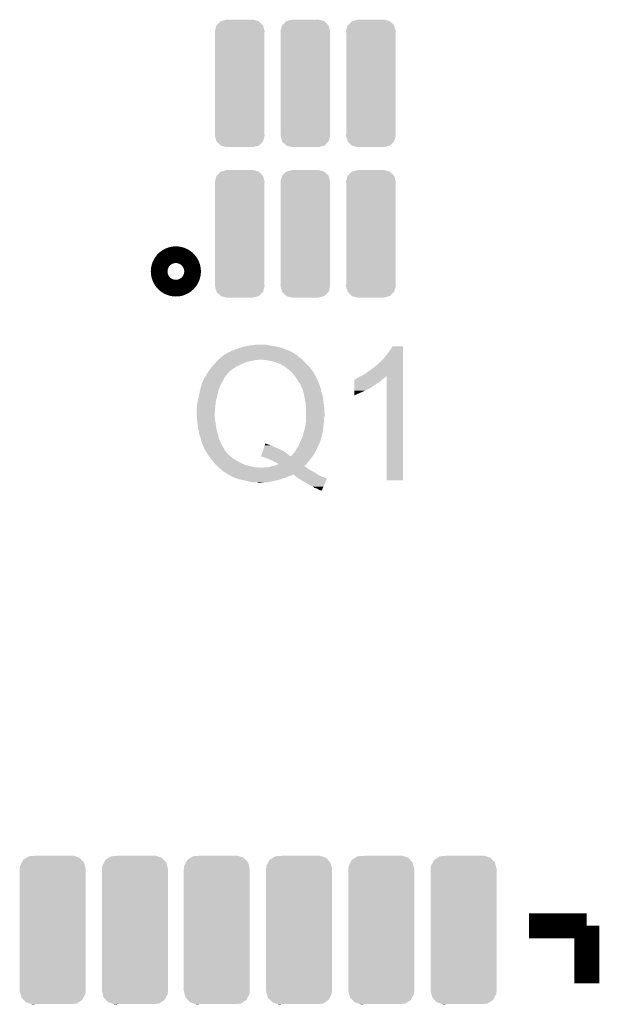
# Model space of a CAD drawing. Extents: x -1.3 to 24.2, y -3.9 to 53.4.
# Tile 40 of 57: x 10.5 to 14, y 26.1 to 32.1. Entities that reach past the tile are written whole.
import ezdxf

# ---------------------------------------------------------------- set-up
doc = ezdxf.new("R2010")
doc.units = 0
doc.layers.get('0').update_dxf_attribs({"linetype": 'CONTINUOUS'})
doc.layers.add('TWO-WIRE_ETH_3_CLICK_V103_GTO', color=11, linetype='CONTINUOUS')
doc.layers.add('TWO-WIRE_ETH_3_CLICK_V103_GTS', color=8, linetype='CONTINUOUS')

# ---------------------------------------------------------------- blocks, each defined once
blk = doc.blocks.new('CUSTOM_121')
for points in [[(-0.140314, 0.353476), (-0.11616, 0.378022), (0.141152, 0.353476), (0.115288, 0.378022)], [(-0.11616, 0.378022), (-0.111688, 0.379176), (0.115288, 0.378022), (0.114072, 0.379176)], [(-0.111688, 0.379176), (-0.08001, 0.38735), (0.114072, 0.379176), (0.08001, 0.38735)], [(-0.15113, 0.3175), (-0.142346, 0.35141), (0.15113, 0.3175), (0.141726, 0.35141)], [(-0.14986, 0.304244), (-0.15113, 0.3175), (0.14986, 0.304244), (0.15113, 0.3175)], [(-0.14986, 0.30424), (-0.14986, 0.304244), (0.14986, 0.30424), (0.14986, 0.304244)], [(-0.14986, -0.30424), (-0.14986, 0.30424), (0.14986, -0.30424), (0.14986, 0.30424)], [(-0.142346, 0.35141), (-0.140314, 0.353476), (0.141726, 0.35141), (0.141152, 0.353476)], [(-0.15113, -0.3175), (-0.149862, -0.304244), (0.15113, -0.3175), (0.14986, -0.304244)], [(-0.141724, -0.35141), (-0.15113, -0.3175), (0.142346, -0.35141), (0.15113, -0.3175)], [(-0.149862, -0.304244), (-0.14986, -0.30424), (0.14986, -0.304244), (0.14986, -0.30424)], [(-0.141152, -0.353476), (-0.141724, -0.35141), (0.140312, -0.353476), (0.142346, -0.35141)], [(-0.115286, -0.378022), (-0.141152, -0.353476), (0.11616, -0.378022), (0.140312, -0.353476)], [(-0.114072, -0.379176), (-0.115286, -0.378022), (0.111686, -0.379176), (0.11616, -0.378022)], [(-0.08001, -0.38735), (-0.114072, -0.379176), (0.08001, -0.38735), (0.111686, -0.379176)]]:
    blk.add_solid(points)
blk = doc.blocks.new('CUSTOM_122')
for points in [[(-0.187776, 0.4099), (-0.179118, 0.425956), (0.190656, 0.4099), (0.17564, 0.425956)], [(-0.179118, 0.425956), (-0.15845, 0.439348), (0.17564, 0.425956), (0.163112, 0.439348)], [(-0.15845, 0.439348), (-0.145278, 0.447882), (0.163112, 0.439348), (0.137144, 0.447882)], [(-0.145278, 0.447882), (-0.105068, 0.45085), (0.137144, 0.447882), (0.128112, 0.45085)], [(0.105068, 0.45085), (0.124806, 0.451936), (0.128112, 0.45085), (0.124806, 0.451936)], [(-0.20066, 0.37084), (-0.198254, 0.390464), (0.20066, 0.37084), (0.195634, 0.390464)], [(-0.20066, 0.36957), (-0.20066, 0.37084), (0.20066, 0.36957), (0.20066, 0.37084)], [(-0.20066, -0.36957), (-0.20066, 0.36957), (0.20066, -0.36957), (0.20066, 0.36957)], [(-0.198254, 0.390464), (-0.187776, 0.4099), (0.195634, 0.390464), (0.190656, 0.4099)], [(-0.20066, -0.37084), (-0.20066, -0.36957), (0.20066, -0.37084), (0.20066, -0.36957)], [(-0.195634, -0.39046), (-0.20066, -0.37084), (0.198256, -0.39046), (0.20066, -0.37084)], [(-0.190658, -0.4099), (-0.195634, -0.39046), (0.187772, -0.4099), (0.198256, -0.39046)], [(-0.175644, -0.425952), (-0.190658, -0.4099), (0.179118, -0.425952), (0.187772, -0.4099)], [(-0.163116, -0.439348), (-0.175644, -0.425952), (0.158446, -0.439348), (0.179118, -0.425952)], [(-0.137156, -0.44788), (-0.163116, -0.439348), (0.14528, -0.44788), (0.158446, -0.439348)], [(-0.12812, -0.45085), (-0.137156, -0.44788), (0.105068, -0.45085), (0.14528, -0.44788)], [(-0.12481, -0.451938), (-0.12812, -0.45085), (-0.12481, -0.451938), (-0.105068, -0.45085)]]:
    blk.add_solid(points)

msp = doc.modelspace()

# ---------------------------------------------------------------- linework, layer by layer
at = {"layer": 'TWO-WIRE_ETH_3_CLICK_V103_GTO', "const_width": 0.2032}
msp.add_lwpolyline([(11.3792, 30.5562, 1), (11.4808, 30.5562, 1)], format="xyb", close=True, dxfattribs=at)
at = {"layer": 'TWO-WIRE_ETH_3_CLICK_V103_GTO', "const_width": 0.1524}
for points in [[(13.57884, 26.57856), (13.92936, 26.57856)], [(13.92936, 26.22804), (13.92936, 26.57856)]]:
    msp.add_lwpolyline(points, dxfattribs=at)
at = {"layer": 'TWO-WIRE_ETH_3_CLICK_V103_GTO'}
for points in [[(11.86688, 30.10408), (11.88593, 30.10662), (12.014202, 30.10408), (11.99896, 30.10662)], [(11.88593, 30.10662), (11.90498, 30.10916), (11.99896, 30.10662), (11.986262, 30.10916)], [(11.90498, 30.10916), (11.925302, 30.1117), (11.986262, 30.10916), (11.973562, 30.1117)], [(11.715746, 30.043118), (11.730988, 30.053278), (12.171682, 30.043118), (12.156442, 30.053278)], [(11.730988, 30.053278), (11.734798, 30.055818), (12.156442, 30.053278), (12.151364, 30.055818)], [(11.734798, 30.055818), (11.73861, 30.058358), (12.151364, 30.055818), (12.14882, 30.058358)], [(11.73861, 30.058358), (11.742424, 30.0609), (12.14882, 30.058358), (12.144374, 30.0609)], [(11.742424, 30.0609), (11.744966, 30.060906), (12.144374, 30.0609), (12.144364, 30.060906)], [(11.744966, 30.060906), (11.747504, 30.063442), (12.144364, 30.060906), (12.139926, 30.063442)], [(11.747504, 30.063442), (11.752582, 30.06598), (12.139926, 30.063442), (12.135486, 30.06598)], [(11.752582, 30.06598), (11.760198, 30.06852), (12.135486, 30.06598), (12.131042, 30.06852)], [(11.760198, 30.06852), (11.760204, 30.068522), (12.131042, 30.06852), (12.131038, 30.068522)], [(11.760204, 30.068522), (11.767822, 30.073602), (12.131038, 30.068522), (12.119184, 30.073602)], [(11.767822, 30.073602), (11.777982, 30.07614), (12.119184, 30.073602), (12.11326, 30.07614)], [(11.777982, 30.07614), (11.788142, 30.08122), (12.11326, 30.07614), (12.100056, 30.08122)], [(11.788142, 30.08122), (11.81101, 30.088842), (12.100056, 30.08122), (12.08024, 30.088842)], [(11.81101, 30.088842), (11.83386, 30.096458), (12.08024, 30.088842), (12.053582, 30.096458)], [(11.83386, 30.096458), (11.844872, 30.099), (12.053582, 30.096458), (12.044682, 30.099)], [(11.844872, 30.099), (11.86688, 30.10408), (12.044682, 30.099), (12.014202, 30.10408)], [(12.70762, 30.04312), (12.72286, 30.06344), (12.811758, 30.04312), (12.811758, 30.06344)], [(12.72286, 30.06344), (12.73556, 30.08122), (12.811758, 30.06344), (12.811758, 30.08122)], [(12.73556, 30.08122), (12.748258, 30.101518), (12.811758, 30.08122), (12.81176, 30.101518)], [(12.748258, 30.101518), (12.748272, 30.10154), (12.81176, 30.101518), (12.748272, 30.10154)], [(11.656624, 29.9847), (11.66114, 29.98978), (11.811, 29.9847), (11.822852, 29.98978)], [(11.66114, 29.98978), (11.663426, 29.99232), (11.822852, 29.98978), (11.82878, 29.99232)], [(11.663426, 29.99232), (11.670284, 29.99994), (11.82878, 29.99232), (11.844022, 29.99994)], [(11.670284, 29.99994), (11.674856, 30.00502), (11.844022, 29.99994), (11.85926, 30.00502)], [(11.674856, 30.00502), (11.679428, 30.0101), (11.85926, 30.00502), (11.877038, 30.0101)], [(11.679428, 30.0101), (11.684, 30.01518), (11.877038, 30.0101), (11.90244, 30.01518)], [(11.684, 30.01518), (11.686794, 30.01772), (11.90244, 30.01518), (11.915142, 30.01772)], [(11.686794, 30.01772), (11.686796, 30.017722), (11.915142, 30.01772), (11.925302, 30.017722)], [(11.686796, 30.017722), (11.689588, 30.02026), (11.925302, 30.017722), (11.932924, 30.02026)], [(11.689588, 30.02026), (11.706352, 30.0355), (12.19962, 30.02026), (12.179302, 30.0355)], [(11.706352, 30.0355), (11.71194, 30.04058), (12.179302, 30.0355), (12.174222, 30.04058)], [(11.71194, 30.04058), (11.715746, 30.043118), (12.174222, 30.04058), (12.171682, 30.043118)], [(11.97356, 30.01772), (11.94562, 30.02026), (12.201878, 30.01772), (12.19962, 30.02026)], [(12.00404, 30.01264), (11.97356, 30.01772), (12.206394, 30.01264), (12.201878, 30.01772)], [(12.0269, 30.007558), (12.00404, 30.01264), (12.210912, 30.007558), (12.206394, 30.01264)], [(12.049758, 29.99994), (12.0269, 30.007558), (12.217684, 29.99994), (12.210912, 30.007558)], [(12.055684, 29.9974), (12.049758, 29.99994), (12.21994, 29.9974), (12.217684, 29.99994)], [(12.06754, 29.992318), (12.055684, 29.9974), (12.225022, 29.992318), (12.21994, 29.9974)], [(12.072624, 29.98724), (12.06754, 29.992318), (12.2301, 29.98724), (12.225022, 29.992318)], [(12.08024, 29.9847), (12.072624, 29.98724), (12.23264, 29.9847), (12.2301, 29.98724)], [(12.63396, 29.972), (12.65936, 29.992328), (12.811756, 29.972), (12.811756, 29.992328)], [(12.65936, 29.992328), (12.659382, 29.99486), (12.811756, 29.992328), (12.811756, 29.99486)], [(12.659382, 29.99486), (12.661906, 29.994866), (12.811756, 29.99486), (12.811756, 29.994866)], [(12.661906, 29.994866), (12.69492, 30.02788), (12.811756, 29.994866), (12.811758, 30.02788)], [(12.69492, 30.02788), (12.70762, 30.04312), (12.811758, 30.02788), (12.811758, 30.04312)], [(11.61542, 29.92628), (11.616266, 29.928822), (11.738184, 29.92628), (11.73988, 29.928822)], [(11.616266, 29.928822), (11.61796, 29.9339), (11.73988, 29.928822), (11.742434, 29.9339)], [(11.61796, 29.9339), (11.617962, 29.933902), (11.742434, 29.9339), (11.742662, 29.933902)], [(11.617962, 29.933902), (11.617976, 29.933922), (11.742662, 29.933902), (11.74496, 29.933922)], [(11.617976, 29.933922), (11.619868, 29.936446), (11.74496, 29.933922), (11.744966, 29.936446)], [(11.619868, 29.936446), (11.62558, 29.94406), (11.744966, 29.936446), (11.75258, 29.94406)], [(11.62558, 29.94406), (11.63066, 29.95168), (11.75258, 29.94406), (11.7602, 29.95168)], [(11.63066, 29.95168), (11.639126, 29.96438), (11.7602, 29.95168), (11.77798, 29.96438)], [(11.639126, 29.96438), (11.640822, 29.966922), (11.77798, 29.96438), (11.781792, 29.966922)], [(11.640822, 29.966922), (11.64759, 29.974538), (11.781792, 29.966922), (11.793218, 29.974538)], [(11.64759, 29.974538), (11.656624, 29.9847), (11.793218, 29.974538), (11.811, 29.9847)], [(12.08532, 29.982158), (12.08024, 29.9847), (12.235182, 29.982158), (12.23264, 29.9847)], [(12.087866, 29.97962), (12.08532, 29.982158), (12.23772, 29.97962), (12.235182, 29.982158)], [(12.090406, 29.979616), (12.087866, 29.97962), (12.237724, 29.979616), (12.23772, 29.97962)], [(12.100202, 29.971998), (12.090406, 29.979616), (12.24534, 29.971998), (12.237724, 29.979616)], [(12.11326, 29.96184), (12.100202, 29.971998), (12.25296, 29.96184), (12.24534, 29.971998)], [(12.133582, 29.94406), (12.11326, 29.96184), (12.266298, 29.94406), (12.25296, 29.96184)], [(12.135806, 29.94152), (12.133582, 29.94406), (12.268202, 29.94152), (12.266298, 29.94406)], [(12.15136, 29.923742), (12.135806, 29.94152), (12.277772, 29.923742), (12.268202, 29.94152)], [(12.56284, 29.92374), (12.585698, 29.93644), (12.811754, 29.92374), (12.811754, 29.93644)], [(12.585698, 29.93644), (12.60856, 29.95422), (12.811754, 29.93644), (12.811756, 29.95422)], [(12.60856, 29.95422), (12.63396, 29.972), (12.811756, 29.95422), (12.811756, 29.972)], [(11.578674, 29.839922), (11.58748, 29.872942), (11.691622, 29.839922), (11.705772, 29.872942)], [(11.58748, 29.872942), (11.588664, 29.87548), (11.705772, 29.872942), (11.70686, 29.87548)], [(11.588664, 29.87548), (11.59459, 29.88818), (11.70686, 29.87548), (11.71448, 29.88818)], [(11.59459, 29.88818), (11.60526, 29.91104), (11.71448, 29.88818), (11.72591, 29.91104)], [(11.60526, 29.91104), (11.60653, 29.91358), (11.72591, 29.91104), (11.727182, 29.91358)], [(11.60653, 29.91358), (11.607802, 29.91612), (11.727182, 29.91358), (11.72972, 29.91612)], [(11.607802, 29.91612), (11.61034, 29.91866), (11.72972, 29.91612), (11.73226, 29.91866)], [(11.61034, 29.91866), (11.612032, 29.9212), (11.73226, 29.91866), (11.7348, 29.9212)], [(11.612032, 29.9212), (11.61542, 29.92628), (11.7348, 29.9212), (11.738184, 29.92628)], [(12.162252, 29.908494), (12.15136, 29.923742), (12.28598, 29.908494), (12.277772, 29.923742)], [(12.164062, 29.90596), (12.162252, 29.908494), (12.285986, 29.90596), (12.28598, 29.908494)], [(12.164066, 29.905954), (12.164062, 29.90596), (12.285986, 29.905954), (12.285986, 29.90596)], [(12.165516, 29.903416), (12.164066, 29.905954), (12.288522, 29.903416), (12.285986, 29.905954)], [(12.168418, 29.898338), (12.165516, 29.903416), (12.29106, 29.898338), (12.288522, 29.903416)], [(12.172774, 29.890716), (12.168418, 29.898338), (12.293602, 29.890716), (12.29106, 29.898338)], [(12.17422, 29.888182), (12.172774, 29.890716), (12.295292, 29.888182), (12.293602, 29.890716)], [(12.178288, 29.883098), (12.17422, 29.888182), (12.298682, 29.883098), (12.295292, 29.888182)], [(12.184382, 29.875478), (12.178288, 29.883098), (12.300588, 29.875478), (12.298682, 29.883098)], [(12.185652, 29.872942), (12.184382, 29.875478), (12.30122, 29.872942), (12.300588, 29.875478)], [(12.186922, 29.8704), (12.185652, 29.872942), (12.302068, 29.8704), (12.30122, 29.872942)], [(12.18946, 29.867854), (12.186922, 29.8704), (12.302916, 29.867854), (12.302068, 29.8704)], [(12.189462, 29.862776), (12.18946, 29.867854), (12.30461, 29.862776), (12.302916, 29.867854)], [(12.514582, 29.86532), (12.514584, 29.87802), (12.63904, 29.86532), (12.656818, 29.87802)], [(12.514584, 29.888178), (12.514586, 29.898346), (12.674598, 29.888178), (12.684766, 29.898346)], [(12.514584, 29.87802), (12.514584, 29.888178), (12.656818, 29.87802), (12.674598, 29.888178)], [(12.514586, 29.898346), (12.517122, 29.900878), (12.684766, 29.898346), (12.687298, 29.900878)], [(12.517122, 29.900878), (12.517126, 29.90088), (12.687298, 29.900878), (12.6873, 29.90088)], [(12.517126, 29.90088), (12.522204, 29.900882), (12.6873, 29.90088), (12.687304, 29.900882)], [(12.522204, 29.900882), (12.527282, 29.903422), (12.687304, 29.900882), (12.691538, 29.903422)], [(12.527282, 29.903422), (12.534894, 29.908496), (12.691538, 29.903422), (12.699996, 29.908496)], [(12.534894, 29.908496), (12.542522, 29.91358), (12.699996, 29.908496), (12.703386, 29.91358)], [(12.542522, 29.91358), (12.547592, 29.916116), (12.703386, 29.91358), (12.705078, 29.916116)], [(12.547592, 29.916116), (12.55266, 29.91865), (12.705078, 29.916116), (12.712672, 29.91865)], [(12.55266, 29.91865), (12.56284, 29.92374), (12.811754, 29.91865), (12.811754, 29.92374)], [(12.7127, 29.286222), (12.712672, 29.91865), (12.811738, 29.286222), (12.811754, 29.91865)], [(11.5697, 29.796742), (11.574272, 29.8196), (11.68146, 29.796742), (11.68654, 29.8196)], [(11.574272, 29.8196), (11.57732, 29.83484), (11.68654, 29.8196), (11.69035, 29.83484)], [(11.57732, 29.83484), (11.578674, 29.839922), (11.69035, 29.83484), (11.691622, 29.839922)], [(12.19177, 29.8577), (12.189462, 29.862776), (12.3063, 29.8577), (12.30461, 29.862776)], [(12.197546, 29.844998), (12.19177, 29.8577), (12.31138, 29.844998), (12.3063, 29.8577)], [(12.202162, 29.83484), (12.197546, 29.844998), (12.313074, 29.83484), (12.31138, 29.844998)], [(12.203548, 29.829758), (12.202162, 29.83484), (12.31392, 29.829758), (12.313074, 29.83484)], [(12.208396, 29.81198), (12.203548, 29.829758), (12.319, 29.81198), (12.31392, 29.829758)], [(12.20978, 29.8069), (12.208396, 29.81198), (12.320694, 29.8069), (12.319, 29.81198)], [(12.51458, 29.8323), (12.514582, 29.83992), (12.583158, 29.8323), (12.595858, 29.83992)], [(12.51458, 29.80944), (12.51458, 29.8323), (12.52982, 29.80944), (12.583158, 29.8323)], [(12.51458, 29.801856), (12.51458, 29.80944), (12.51458, 29.801856), (12.52982, 29.80944)], [(12.514582, 29.85262), (12.514582, 29.86532), (12.618716, 29.85262), (12.63904, 29.86532)], [(12.514582, 29.852598), (12.514582, 29.85262), (12.61618, 29.852598), (12.618716, 29.85262)], [(12.514582, 29.850076), (12.514582, 29.852598), (12.616172, 29.850076), (12.61618, 29.852598)], [(12.514582, 29.845), (12.514582, 29.850076), (12.60856, 29.845), (12.616172, 29.850076)], [(12.514582, 29.83992), (12.514582, 29.845), (12.595858, 29.83992), (12.60856, 29.845)], [(11.55954, 29.748482), (11.56208, 29.76372), (11.6713, 29.748482), (11.672824, 29.76372)], [(11.55954, 29.74848), (11.55954, 29.748482), (11.6713, 29.74848), (11.6713, 29.748482)], [(11.55954, 29.733242), (11.55954, 29.74848), (11.669914, 29.733242), (11.6713, 29.74848)], [(11.56208, 29.76372), (11.564424, 29.773882), (11.672824, 29.76372), (11.673842, 29.773882)], [(11.564424, 29.773882), (11.5697, 29.79674), (11.673842, 29.773882), (11.681458, 29.79674)], [(11.5697, 29.79674), (11.5697, 29.796742), (11.681458, 29.79674), (11.68146, 29.796742)], [(12.211474, 29.796738), (12.20978, 29.8069), (12.32408, 29.796738), (12.320694, 29.8069)], [(12.21486, 29.77642), (12.211474, 29.796738), (12.32662, 29.77642), (12.32408, 29.796738)], [(12.21994, 29.748478), (12.21486, 29.77642), (12.330114, 29.748478), (12.32662, 29.77642)], [(12.21994, 29.738318), (12.21994, 29.748478), (12.331384, 29.738318), (12.330114, 29.748478)], [(11.557, 29.720542), (11.55954, 29.733242), (11.66876, 29.720542), (11.669914, 29.733242)], [(11.557, 29.72054), (11.557, 29.720542), (11.66876, 29.72054), (11.66876, 29.720542)], [(11.557, 29.69006), (11.557, 29.72054), (11.66622, 29.69006), (11.66876, 29.72054)], [(11.557, 29.690058), (11.557, 29.69006), (11.66622, 29.690058), (11.66622, 29.69006)], [(11.557898, 29.674822), (11.557, 29.690058), (11.66622, 29.674822), (11.66622, 29.690058)], [(12.220448, 29.73578), (12.21994, 29.738318), (12.3317, 29.73578), (12.331384, 29.738318)], [(12.22248, 29.725618), (12.220448, 29.73578), (12.332298, 29.725618), (12.3317, 29.73578)], [(12.22248, 29.692602), (12.22248, 29.725618), (12.33424, 29.692602), (12.332298, 29.725618)], [(12.22248, 29.674818), (12.22248, 29.692602), (12.334238, 29.674818), (12.33424, 29.692602)], [(11.558494, 29.664662), (11.557898, 29.674822), (11.66876, 29.664662), (11.66622, 29.674822)], [(11.559242, 29.651962), (11.558494, 29.664662), (11.66876, 29.651962), (11.66876, 29.664662)], [(11.55954, 29.64688), (11.559242, 29.651962), (11.669608, 29.64688), (11.66876, 29.651962)], [(11.560812, 29.63672), (11.55954, 29.64688), (11.6713, 29.63672), (11.669608, 29.64688)], [(11.56462, 29.606242), (11.560812, 29.63672), (11.675656, 29.606242), (11.6713, 29.63672)], [(12.21486, 29.6037), (12.21994, 29.629098), (12.32662, 29.6037), (12.328928, 29.629098)], [(12.21994, 29.629098), (12.22015, 29.63164), (12.328928, 29.629098), (12.32916, 29.63164)], [(12.22015, 29.63164), (12.221208, 29.644338), (12.32916, 29.63164), (12.3317, 29.644338)], [(12.221208, 29.644338), (12.22248, 29.65958), (12.3317, 29.644338), (12.3317, 29.65958)], [(12.22248, 29.667196), (12.22248, 29.674818), (12.3317, 29.667196), (12.334238, 29.674818)], [(12.22248, 29.65958), (12.22248, 29.667196), (12.3317, 29.65958), (12.3317, 29.667196)], [(11.56589, 29.601162), (11.56462, 29.606242), (11.67638, 29.601162), (11.675656, 29.606242)], [(11.5697, 29.58592), (11.56589, 29.601162), (11.680446, 29.58592), (11.67638, 29.601162)], [(11.57224, 29.568142), (11.5697, 29.58592), (11.685186, 29.568142), (11.680446, 29.58592)], [(11.573934, 29.56306), (11.57224, 29.568142), (11.68654, 29.56306), (11.685186, 29.568142)], [(12.202158, 29.555438), (12.20611, 29.57322), (12.317094, 29.555438), (12.32154, 29.57322)], [(12.20611, 29.57322), (12.20724, 29.5783), (12.32154, 29.57322), (12.322386, 29.5783)], [(12.20724, 29.5783), (12.21486, 29.6037), (12.322386, 29.5783), (12.32662, 29.6037)], [(11.580706, 29.542742), (11.573934, 29.56306), (11.69162, 29.542742), (11.68654, 29.56306)], [(11.582398, 29.537662), (11.580706, 29.542742), (11.693526, 29.537662), (11.69162, 29.542742)], [(11.58494, 29.522422), (11.582398, 29.537662), (11.69924, 29.522422), (11.693526, 29.537662)], [(11.584942, 29.52242), (11.58494, 29.522422), (11.69924, 29.52242), (11.69924, 29.522422)], [(11.59002, 29.50972), (11.584942, 29.52242), (11.70559, 29.50972), (11.69924, 29.52242)], [(11.593832, 29.5021), (11.59002, 29.50972), (11.7094, 29.5021), (11.70559, 29.50972)], [(11.972742, 29.507186), (11.973554, 29.509704), (11.978634, 29.507186), (11.976112, 29.509704)], [(11.973554, 29.509704), (11.976094, 29.50972), (11.976112, 29.509704), (11.976094, 29.50972)], [(12.18111, 29.507176), (12.182198, 29.509714), (12.301218, 29.507176), (12.303754, 29.509714)], [(12.182198, 29.509714), (12.183288, 29.512256), (12.303754, 29.509714), (12.30376, 29.512256)], [(12.183288, 29.512256), (12.192, 29.53258), (12.30376, 29.512256), (12.310532, 29.53258)], [(12.192, 29.53258), (12.196514, 29.542742), (12.310532, 29.53258), (12.31392, 29.542742)], [(12.196514, 29.542742), (12.202158, 29.555438), (12.31392, 29.542742), (12.317094, 29.555438)], [(11.5951, 29.499562), (11.593832, 29.5021), (11.710852, 29.499562), (11.7094, 29.5021)], [(11.597638, 29.489402), (11.5951, 29.499562), (11.716656, 29.489402), (11.710852, 29.499562)], [(11.600182, 29.484318), (11.597638, 29.489402), (11.71956, 29.484318), (11.716656, 29.489402)], [(11.60526, 29.47416), (11.600182, 29.484318), (11.72464, 29.47416), (11.71956, 29.484318)], [(11.61151, 29.464004), (11.60526, 29.47416), (11.729718, 29.464004), (11.72464, 29.47416)], [(11.620888, 29.448766), (11.61151, 29.464004), (11.744954, 29.448766), (11.729718, 29.464004)], [(11.622452, 29.446226), (11.620888, 29.448766), (11.74496, 29.446226), (11.744954, 29.448766)], [(11.948194, 29.431008), (11.954732, 29.4513), (12.128464, 29.431008), (12.1031, 29.4513)], [(11.954732, 29.4513), (11.959644, 29.46654), (12.1031, 29.4513), (12.08024, 29.46654)], [(11.959644, 29.46654), (11.963736, 29.47924), (12.08024, 29.46654), (12.0523, 29.47924)], [(11.963736, 29.47924), (11.970284, 29.49956), (12.0523, 29.47924), (12.00658, 29.49956)], [(11.970284, 29.49956), (11.971102, 29.502098), (12.00658, 29.49956), (11.99896, 29.502098)], [(11.971102, 29.502098), (11.971922, 29.50464), (11.99896, 29.502098), (11.988798, 29.50464)], [(11.971922, 29.50464), (11.97274, 29.50718), (11.988798, 29.50464), (11.983716, 29.50718)], [(11.97274, 29.50718), (11.972742, 29.507186), (11.983716, 29.50718), (11.978634, 29.507186)], [(12.13866, 29.441142), (12.14374, 29.44876), (12.2682, 29.441142), (12.272432, 29.44876)], [(12.14374, 29.44876), (12.151358, 29.456378), (12.272432, 29.44876), (12.276664, 29.456378)], [(12.151358, 29.456378), (12.15593, 29.464), (12.276664, 29.456378), (12.2809, 29.464)], [(12.15593, 29.464), (12.1666, 29.481782), (12.2809, 29.464), (12.28979, 29.481782)], [(12.1666, 29.481782), (12.168292, 29.48432), (12.28979, 29.481782), (12.29106, 29.48432)], [(12.168292, 29.48432), (12.173372, 29.49194), (12.29106, 29.48432), (12.2936, 29.49194)], [(12.173372, 29.49194), (12.176758, 29.497018), (12.2936, 29.49194), (12.296984, 29.497018)], [(12.176758, 29.497018), (12.177844, 29.499554), (12.296984, 29.497018), (12.298676, 29.499554)], [(12.177844, 29.499554), (12.178934, 29.502096), (12.298676, 29.499554), (12.29868, 29.502096)], [(12.178934, 29.502096), (12.18111, 29.507176), (12.29868, 29.502096), (12.301218, 29.507176)], [(11.624016, 29.443682), (11.622452, 29.446226), (11.7475, 29.443682), (11.74496, 29.446226)], [(11.62558, 29.441142), (11.624016, 29.443682), (11.752576, 29.441142), (11.7475, 29.443682)], [(11.62558, 29.44114), (11.62558, 29.441142), (11.75258, 29.44114), (11.752576, 29.441142)], [(11.62939, 29.436062), (11.62558, 29.44114), (11.75766, 29.436062), (11.75258, 29.44114)], [(11.635106, 29.42844), (11.62939, 29.436062), (11.767818, 29.42844), (11.75766, 29.436062)], [(11.64082, 29.420822), (11.635106, 29.42844), (11.775438, 29.420822), (11.767818, 29.42844)], [(11.64844, 29.41066), (11.64082, 29.420822), (11.792376, 29.41066), (11.775438, 29.420822)], [(11.6586, 29.39796), (11.64844, 29.41066), (11.813542, 29.39796), (11.792376, 29.41066)], [(11.668758, 29.385262), (11.6586, 29.39796), (11.838938, 29.385262), (11.813542, 29.39796)], [(11.948184, 29.430974), (11.948194, 29.431008), (12.26029, 29.430974), (12.260318, 29.431008)], [(11.968482, 29.425898), (11.948184, 29.430974), (12.256344, 29.425898), (12.26029, 29.430974)], [(11.9888, 29.41828), (11.968482, 29.425898), (12.250418, 29.41828), (12.256344, 29.425898)], [(12.00658, 29.41066), (11.9888, 29.41828), (12.244492, 29.41066), (12.250418, 29.41828)], [(12.037058, 29.39542), (12.00658, 29.41066), (12.23264, 29.39542), (12.244492, 29.41066)], [(12.04722, 29.390338), (12.037058, 29.39542), (12.228128, 29.390338), (12.23264, 29.39542)], [(12.052306, 29.38526), (12.04722, 29.390338), (12.22362, 29.38526), (12.228128, 29.390338)], [(12.128464, 29.431008), (12.1285, 29.433506), (12.260318, 29.431008), (12.26226, 29.433506)], [(12.1285, 29.433506), (12.133576, 29.436058), (12.26226, 29.433506), (12.264244, 29.436058)], [(12.133576, 29.436058), (12.138658, 29.441138), (12.264244, 29.436058), (12.268196, 29.441138)], [(12.138658, 29.441138), (12.13866, 29.441142), (12.268196, 29.441138), (12.2682, 29.441142)], [(11.671302, 29.38272), (11.668758, 29.385262), (11.84402, 29.38272), (11.838938, 29.385262)], [(11.676382, 29.37764), (11.671302, 29.38272), (11.8618, 29.37764), (11.84402, 29.38272)], [(11.686542, 29.36748), (11.676382, 29.37764), (11.90244, 29.36748), (11.8618, 29.37764)], [(11.689082, 29.36494), (11.686542, 29.36748), (11.92276, 29.36494), (11.90244, 29.36748)], [(11.69162, 29.362402), (11.689082, 29.36494), (11.945602, 29.362402), (11.92276, 29.36494)], [(11.691624, 29.3624), (11.69162, 29.362402), (11.94562, 29.3624), (11.945602, 29.362402)], [(11.691626, 29.362398), (11.691624, 29.3624), (12.225024, 29.362398), (12.225022, 29.3624)], [(11.695012, 29.359858), (11.691626, 29.362398), (12.230102, 29.359858), (12.225024, 29.362398)], [(11.701778, 29.354782), (11.695012, 29.359858), (12.237718, 29.354782), (12.230102, 29.359858)], [(11.711938, 29.34716), (11.701778, 29.354782), (12.251056, 29.34716), (12.237718, 29.354782)], [(11.71448, 29.34462), (11.711938, 29.34716), (12.2555, 29.34462), (12.251056, 29.34716)], [(11.719558, 29.339542), (11.71448, 29.34462), (12.264642, 29.339542), (12.2555, 29.34462)], [(11.727176, 29.334462), (11.719558, 29.339542), (12.273786, 29.334462), (12.264642, 29.339542)], [(11.734796, 29.33192), (11.727176, 29.334462), (12.27836, 29.33192), (12.273786, 29.334462)], [(11.739874, 29.326846), (11.734796, 29.33192), (12.285972, 29.326846), (12.27836, 29.33192)], [(11.955778, 29.3624), (11.965938, 29.36494), (12.225022, 29.3624), (12.22248, 29.36494)], [(11.981178, 29.36494), (11.998944, 29.367478), (12.22248, 29.36494), (12.21994, 29.367478)], [(11.998944, 29.367478), (11.998958, 29.36748), (12.21994, 29.367478), (12.219938, 29.36748)], [(11.998958, 29.36748), (12.00784, 29.370018), (12.219938, 29.36748), (12.214864, 29.370018)], [(12.00784, 29.370018), (12.016682, 29.372544), (12.214864, 29.370018), (12.212334, 29.372544)], [(12.016682, 29.372544), (12.01674, 29.37256), (12.212334, 29.372544), (12.212348, 29.37256)], [(12.01674, 29.37256), (12.037058, 29.37764), (12.212348, 29.37256), (12.216856, 29.37764)], [(12.037058, 29.37764), (12.054744, 29.38522), (12.216856, 29.37764), (12.223584, 29.38522)], [(12.054744, 29.38522), (12.052306, 29.38526), (12.223584, 29.38522), (12.22362, 29.38526)], [(11.742398, 29.32684), (11.739874, 29.326846), (12.28598, 29.32684), (12.285972, 29.326846)], [(11.74242, 29.324316), (11.742398, 29.32684), (12.289766, 29.324316), (12.28598, 29.32684)], [(11.748372, 29.32176), (11.74242, 29.324316), (12.2936, 29.32176), (12.289766, 29.324316)], [(11.748386, 29.321754), (11.748372, 29.32176), (12.141194, 29.321754), (12.143736, 29.32176)], [(11.754292, 29.319218), (11.748386, 29.321754), (12.138656, 29.319218), (12.141194, 29.321754)], [(11.7602, 29.31668), (11.754292, 29.319218), (12.13358, 29.31668), (12.138656, 29.319218)], [(11.764014, 29.314138), (11.7602, 29.31668), (12.128498, 29.314138), (12.13358, 29.31668)], [(11.767822, 29.3116), (11.764014, 29.314138), (12.118338, 29.3116), (12.128498, 29.314138)], [(11.775438, 29.306522), (11.767822, 29.3116), (12.108182, 29.306522), (12.118338, 29.3116)], [(11.78967, 29.30144), (11.775438, 29.306522), (12.098018, 29.30144), (12.108182, 29.306522)], [(11.796788, 29.298898), (11.78967, 29.30144), (12.082778, 29.298898), (12.098018, 29.30144)], [(11.811, 29.293822), (11.796788, 29.298898), (12.070086, 29.293822), (12.082778, 29.298898)], [(11.81101, 29.29382), (11.811, 29.293822), (12.070082, 29.29382), (12.070086, 29.293822)], [(11.83471, 29.28874), (11.81101, 29.29382), (12.054838, 29.28874), (12.070082, 29.29382)], [(11.84656, 29.2862), (11.83471, 29.28874), (12.042984, 29.2862), (12.054838, 29.28874)], [(11.87704, 29.27858), (11.84656, 29.2862), (12.007424, 29.27858), (12.042984, 29.2862)], [(11.902438, 29.2735), (11.87704, 29.27858), (11.983718, 29.2735), (12.007424, 29.27858)], [(11.932918, 29.270962), (11.925296, 29.2735), (11.943094, 29.270962), (11.9634, 29.2735)], [(11.943078, 29.27096), (11.932918, 29.270962), (11.943078, 29.27096), (11.943094, 29.270962)], [(12.150512, 29.31668), (12.143736, 29.32176), (12.30122, 29.31668), (12.2936, 29.32176)], [(12.16406, 29.30652), (12.150512, 29.31668), (12.32662, 29.30652), (12.30122, 29.31668)], [(12.174222, 29.298898), (12.16406, 29.30652), (12.34373, 29.298898), (12.32662, 29.30652)], [(12.17838, 29.29634), (12.174222, 29.298898), (12.349472, 29.29634), (12.34373, 29.298898)], [(12.20724, 29.27858), (12.17838, 29.29634), (12.341502, 29.27858), (12.349472, 29.29634)], [(12.237722, 29.2608), (12.20724, 29.27858), (12.333524, 29.2608), (12.341502, 29.27858)], [(12.811738, 29.2862), (12.7127, 29.286222), (12.811738, 29.2862), (12.811738, 29.286222)], [(12.263118, 29.2481), (12.237722, 29.2608), (12.327824, 29.2481), (12.333524, 29.2608)], [(12.273276, 29.240482), (12.263118, 29.2481), (12.324406, 29.240482), (12.327824, 29.2481)], [(12.283438, 29.237942), (12.273276, 29.240482), (12.323266, 29.237942), (12.324406, 29.240482)], [(12.293598, 29.23286), (12.283438, 29.237942), (12.320986, 29.23286), (12.323266, 29.237942)], [(12.301216, 29.227782), (12.293598, 29.23286), (12.318708, 29.227782), (12.320986, 29.23286)], [(12.308838, 29.225242), (12.301216, 29.227782), (12.317568, 29.225242), (12.318708, 29.227782)], [(12.313914, 29.22524), (12.308838, 29.225242), (12.317566, 29.22524), (12.317568, 29.225242)], [(12.316438, 29.222722), (12.313914, 29.22524), (12.316438, 29.222722), (12.317566, 29.22524)]]:
    msp.add_solid(points, dxfattribs=at)

# ---------------------------------------------------------------- block references
at = {"layer": 'TWO-WIRE_ETH_3_CLICK_V103_GTS'}
for name, p in [('CUSTOM_121', (11.81862, 31.6992)), ('CUSTOM_121', (12.2174, 31.6992)), ('CUSTOM_121', (12.61618, 31.6992)), ('CUSTOM_121', (11.81862, 30.7848)), ('CUSTOM_121', (12.2174, 30.7848)), ('CUSTOM_121', (12.61618, 30.7848)), ('CUSTOM_122', (10.6807, 26.55316)), ('CUSTOM_122', (11.18108, 26.55316)), ('CUSTOM_122', (11.67892, 26.55316)), ('CUSTOM_122', (12.1793, 26.55316)), ('CUSTOM_122', (12.67968, 26.55316)), ('CUSTOM_122', (13.18006, 26.55316))]:
    msp.add_blockref(name, p, dxfattribs=at)

doc.saveas('drawing.dxf')
